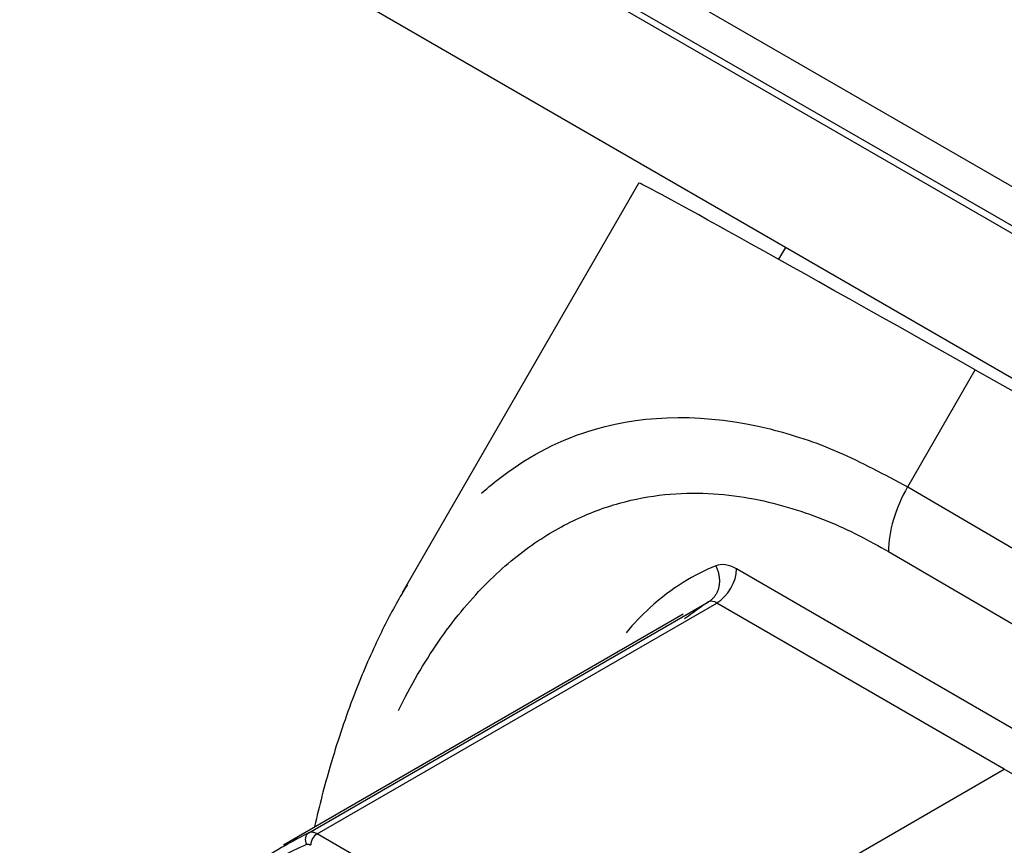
# Model space of a CAD drawing. Header units: millimetres. Extents: x 4 to 205, y 5 to 292.
# Tile 27 of 106: x 36.07 to 41.39, y 101.4 to 105.86. Entities that reach past the tile are written whole.
import ezdxf

# ---------------------------------------------------------------- set-up
doc = ezdxf.new("R2010")
doc.units = ezdxf.units.MM
doc.layers.add('1', color=7, linetype='CONTINUOUS')

msp = doc.modelspace()

# ---------------------------------------------------------------- linework, layer by layer
at = {"layer": '1', "color": 3, "linetype": 'CONTINUOUS'}
msp.add_line((45.8496, 102.4034), (36.8693, 107.5881), dxfattribs=at)
at = {"layer": '1', "color": 27, "linetype": 'CONTINUOUS'}
for p, q in [((36.7102, 107.4689), (45.8197, 102.2096)), ((36.6927, 107.4384), (45.8022, 102.179)), ((46.8513, 100.7906), (36.0679, 107.0164)), ((39.4116, 104.977), (38.1341, 102.7643)), ((40.2032, 104.6289), (40.1655, 104.565)), ((40.8636, 103.3364), (41.2286, 103.9686)), ((41.2286, 103.9686), (41.9665, 103.5531)), ((40.8636, 103.3364), (41.5951, 102.9097)), ((40.76, 102.9879), (41.4915, 102.5612)), ((41.4915, 101.9974), (39.9393, 102.8936)), ((37.6297, 101.4704), (39.7888, 102.717)), ((37.6749, 101.4637), (39.8333, 102.7099)), ((41.3855, 101.8137), (39.8333, 102.7099)), ((39.6514, 102.6494), (37.4922, 101.4028)), ((39.0983, 100.4932), (41.3855, 101.8137)), ((42.978, 100.8942), (41.3855, 101.8137)), ((38.4219, 101.0325), (37.6749, 101.4637))]:
    msp.add_line(p, q, dxfattribs=at)
for centre, major_axis, ratio, start_param, end_param in [((43.7595, 102.5078), (-4.3479, 2.4691), 0.005038, 5.336559, 6.283159), ((41.1166, 103.1903), (0.2519, 0.4319), 0.58445, 1.5734, 2.358766), ((39.8328, 102.8343), (-0.075, -0.1299), 0.587383, 0.785506, 2.344275), ((37.6526, 101.4256), (0.019, -0.0462), 0.81792, 3.250144, 4.807234), ((37.6757, 101.4244), (-0.025, -0.0433), 0.587382, 3.95706, 5.497749)]:
    msp.add_ellipse(centre, major_axis=major_axis, ratio=ratio, start_param=start_param, end_param=end_param, dxfattribs=at)
for points, knots in [([(38.5626, 103.3028), (38.5991, 103.3353), (38.782, 103.4855), (39.2431, 103.726), (39.8884, 103.7357), (40.4853, 103.5391), (40.738, 103.4037), (40.8636, 103.3364)], [0, 0, 0, 0, 0.067814, 0.330105, 0.725415, 0.86356, 1, 1, 1, 1]), ([(38.1138, 102.1303), (38.1799, 102.2646), (38.3287, 102.5196), (38.578, 102.8201), (38.8349, 103.0349), (39.0884, 103.1781), (39.3387, 103.2646), (39.5832, 103.3041), (39.8166, 103.3049), (40.0362, 103.2754), (40.2404, 103.2234), (40.4289, 103.1552), (40.6022, 103.0759), (40.7089, 103.0177), (40.76, 102.9879)], [0, 0, 0, 0, 0.078582, 0.162347, 0.246113, 0.329878, 0.413643, 0.497408, 0.581174, 0.664939, 0.748704, 0.832469, 0.916235, 1, 1, 1, 1]), ([(39.8268, 102.9105), (39.7704, 102.8873), (39.6533, 102.8293), (39.4873, 102.7069), (39.3847, 102.5998), (39.3433, 102.5494)], [0, 0, 0, 0, 0.368853, 0.737706, 1, 1, 1, 1]), ([(38.1618, 102.8087), (38.1409, 102.7749), (38.0788, 102.6697), (37.977, 102.4664), (37.8551, 102.1769), (37.7466, 101.8503), (37.6858, 101.6148), (37.6607, 101.5041)], [0, 0, 0, 0, 0.09111, 0.278294, 0.505494, 0.772387, 1, 1, 1, 1]), ([(37.6297, 101.4704), (37.5165, 101.4105), (37.29, 101.2906), (37.0368, 100.9732), (36.8891, 100.6361), (36.8333, 100.4029), (36.8184, 100.3222)], [0, 0, 0, 0, 0.285787, 0.571543, 0.857309, 1, 1, 1, 1]), ([(37.6171, 101.4059), (37.5203, 101.3661), (37.3425, 101.2623), (37.1191, 101.0344), (36.9675, 100.7756), (36.898, 100.5883), (36.8747, 100.5113)], [0, 0, 0, 0, 0.274417, 0.548833, 0.82325, 1, 1, 1, 1])]:
    msp.add_open_spline(points, degree=3, knots=knots, dxfattribs=at)
msp.add_rational_spline([(39.8268, 102.9105), (39.8667, 102.8328), (39.851, 102.7528), (39.7888, 102.717)], [1.16884446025, 0.942818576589, 0.943722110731, 1.17155506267], degree=3, dxfattribs=at)
for points in [[(39.9393, 102.8936), (39.8984, 102.9172), (39.8578, 102.9233), (39.8268, 102.9105)], [(39.7888, 102.717), (39.7453, 102.6863), (39.7017, 102.6556), (39.6587, 102.6243)], [(39.8333, 102.7099), (39.8171, 102.7194), (39.801, 102.722), (39.7888, 102.717)], [(37.6749, 101.4637), (37.6721, 101.4654), (37.6664, 101.4683), (37.6574, 101.4714), (37.6482, 101.4732), (37.6388, 101.4732), (37.6327, 101.4716), (37.6297, 101.4704)], [(37.6396, 101.4025), (37.6382, 101.4033), (37.6353, 101.4048), (37.6309, 101.4064), (37.6263, 101.4073), (37.6216, 101.4073), (37.6186, 101.4065), (37.6171, 101.4059)]]:
    msp.add_open_spline(points, degree=3, dxfattribs=at)

doc.saveas('drawing.dxf')
